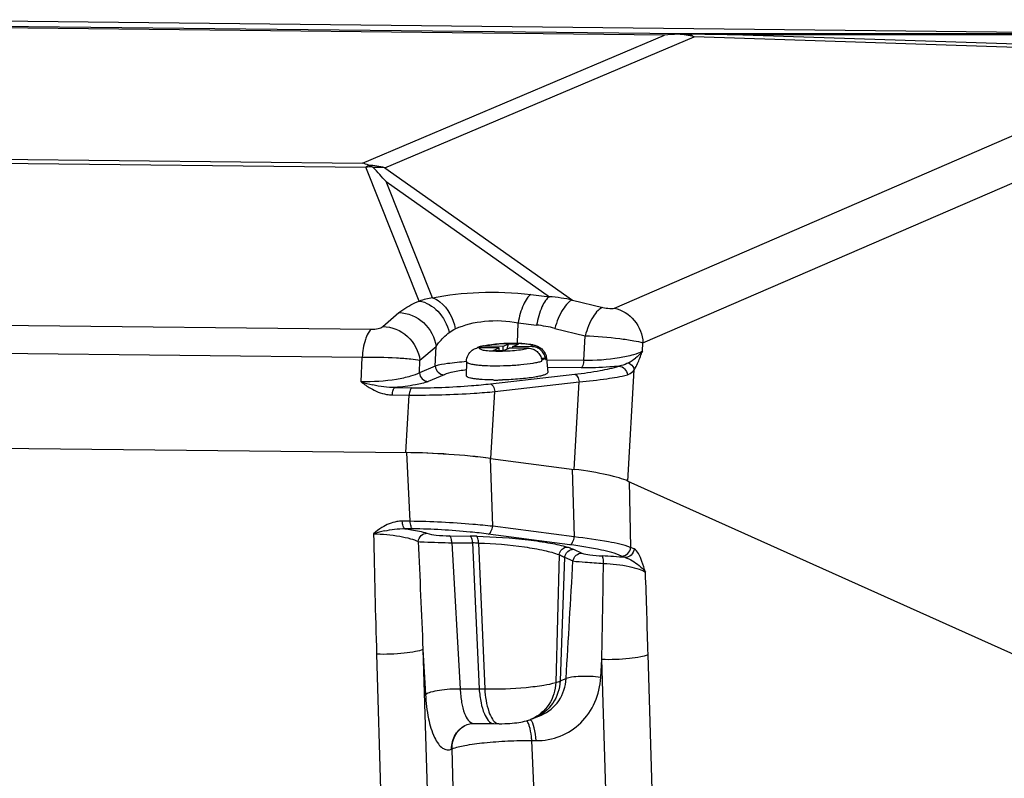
# Model space of a CAD drawing. Header units: millimetres. Extents: x 0 to 420, y 0 to 297.
# Tile 25 of 59: x 187 to 205, y 81 to 94. Entities that reach past the tile are written whole.
import ezdxf

# ---------------------------------------------------------------- set-up
doc = ezdxf.new("R2010")
doc.units = ezdxf.units.MM
doc.header["$LTSCALE"] = 23.1
doc.layers.add('COMPONENTS', color=7, linetype='CONTINUOUS')

msp = doc.modelspace()

# ---------------------------------------------------------------- linework, layer by layer
at = {"layer": 'COMPONENTS', "color": 7, "linetype": 'CONTINUOUS'}
for p, q in [((205.75658, 94.1985), (184.30935, 94.43089)), ((198.83658, 94.18025), (183.91754, 94.34186)), ((198.54658, 94.15709), (183.97821, 94.3149)), ((193.21313, 91.89808), (198.54658, 94.15709)), ((193.60882, 91.81686), (199.06937, 94.12971)), ((205.28406, 94.18252), (198.83658, 94.18025)), ((207.47001, 93.84892), (199.06937, 94.12971)), ((205.38703, 94.16657), (199.75469, 94.16459)), ((207.11126, 93.9187), (199.75469, 94.16459)), ((197.66194, 89.33838), (207.81664, 93.73498)), ((198.16686, 88.72412), (208.32156, 93.12071)), ((178.35663, 91.98651), (193.27567, 91.8249)), ((178.64476, 92.05589), (193.21313, 91.89808)), ((194.21624, 89.46193), (193.27567, 91.8249)), ((193.60882, 91.81686), (196.92291, 89.48033)), ((194.44881, 89.51854), (193.63177, 91.5712)), ((193.63177, 91.5712), (196.51462, 89.53871)), ((196.1885, 89.57801), (196.51462, 89.53871)), ((196.92291, 89.48033), (197.45691, 89.34999)), ((171.74269, 89.1997), (193.36733, 88.96546)), ((193.57394, 89.01364), (193.8582, 89.25766)), ((195.94844, 88.71664), (195.96345, 89.07859)), ((195.96345, 89.07859), (196.2895, 89.0393)), ((196.61166, 88.98044), (197.14566, 88.8501)), ((197.1203, 88.41186), (197.14566, 88.8501)), ((171.58398, 88.70434), (193.20862, 88.4701)), ((195.69027, 88.66209), (195.79105, 88.70478)), ((195.77177, 88.61826), (195.79105, 88.70478)), ((195.79105, 88.70478), (195.97142, 88.70283)), ((195.87064, 88.66014), (195.97142, 88.70283)), ((198.15837, 88.57705), (198.16686, 88.72412)), ((194.22947, 88.41597), (194.51373, 88.65999)), ((194.49948, 88.31524), (194.51373, 88.65999)), ((195.6249, 88.6344), (195.28566, 88.63808)), ((195.69027, 88.66209), (195.35103, 88.66577)), ((195.52411, 88.59172), (195.6249, 88.6344)), ((195.52411, 88.59172), (195.70448, 88.58976)), ((195.62667, 88.59061), (195.6249, 88.6344)), ((195.69027, 88.66209), (195.69321, 88.58931)), ((195.70448, 88.58976), (195.80526, 88.63245)), ((196.1445, 88.62878), (195.80526, 88.63245)), ((195.87178, 88.63173), (195.87064, 88.66014)), ((196.20987, 88.65646), (195.87064, 88.66014)), ((193.19069, 88.03645), (193.20862, 88.4701)), ((194.22044, 88.19705), (194.22947, 88.41597)), ((195.05066, 88.39442), (195.04753, 88.14399)), ((195.05066, 88.39442), (195.05066, 88.39424)), ((196.44558, 88.44819), (196.37288, 88.44897)), ((196.37945, 88.42051), (196.38021, 88.4205)), ((196.38195, 88.40125), (196.38021, 88.4205)), ((196.44732, 88.42894), (196.44558, 88.44819)), ((197.1203, 88.41186), (196.46264, 88.41899)), ((196.463, 88.45146), (196.48631, 88.2021)), ((194.49948, 88.31524), (194.22044, 88.19705)), ((194.65585, 88.16107), (194.37679, 88.04288)), ((195.47233, 88.00131), (196.96307, 88.17102)), ((197.07319, 88.28327), (196.47812, 88.28972)), ((197.90128, 86.284), (198.0128, 88.24897)), ((195.55036, 87.86407), (197.0411, 88.03378)), ((196.95352, 86.49035), (197.0411, 88.03378)), ((193.74165, 87.80603), (194.0378, 87.80282)), ((193.78886, 87.93462), (194.085, 87.93141)), ((193.97672, 86.7864), (194.0378, 87.80282)), ((195.47936, 86.68257), (195.55036, 87.86407)), ((170.39336, 87.04185), (193.99996, 86.78615)), ((194.0564, 85.57272), (193.99996, 86.78615)), ((195.51326, 85.4851), (195.47367, 86.68331)), ((195.47367, 86.68331), (196.95352, 86.49035)), ((196.91474, 86.4954), (196.95433, 85.29719)), ((197.90128, 86.284), (209.32785, 81.15534)), ((197.92186, 86.27476), (197.94957, 85.11306)), ((194.0564, 85.57272), (193.91644, 85.57424)), ((194.10094, 85.44041), (193.96095, 85.44192)), ((196.95433, 85.29719), (195.51326, 85.4851)), ((194.74978, 85.31512), (195.11508, 85.31117)), ((194.79363, 85.19447), (194.9387, 82.61646)), ((194.79363, 85.19447), (195.15893, 85.19051)), ((196.87721, 85.15933), (195.43614, 85.34724)), ((195.15893, 85.19051), (195.27465, 82.61279)), ((195.26396, 85.18869), (195.37224, 82.61243)), ((196.94131, 85.07843), (197.08888, 85.01195)), ((198.01036, 85.08578), (197.94957, 85.11306)), ((196.68443, 84.98435), (196.62906, 82.72961)), ((196.78309, 84.93916), (196.70496, 82.75458)), ((196.78309, 84.93916), (196.93076, 84.87334)), ((197.85047, 84.93213), (197.78966, 84.95943)), ((194.28184, 83.31145), (194.32653, 82.51712)), ((194.28184, 83.31145), (194.5845, 73.19034)), ((193.46284, 83.22568), (193.7655, 73.10457)), ((197.42199, 82.81684), (197.43979, 83.13729)), ((197.72832, 73.51729), (197.43979, 83.13729)), ((198.54615, 73.60256), (198.25762, 83.22257)), ((196.70496, 82.75458), (196.80994, 82.79543)), ((194.9387, 82.61646), (195.27465, 82.61279)), ((195.05189, 81.97955), (195.05211, 81.97964)), ((195.17926, 82.00416), (195.53429, 82.00031)), ((195.53429, 82.00031), (195.62822, 81.99945)), ((194.78791, 81.55073), (194.79726, 81.55469)), ((195.03513, 71.56856), (194.79726, 81.55469)), ((196.66636, 71.7394), (196.20298, 81.70191)), ((196.20298, 81.70191), (196.27902, 81.70108))]:
    msp.add_line(p, q, dxfattribs=at)
for points in [[(195.62822, 81.99945), (195.67731, 81.99968), (195.72566, 82.00075), (195.77186, 82.00256), (195.81574, 82.00503), (195.85754, 82.00814), (195.89822, 82.01194), (195.93726, 82.01639), (195.97359, 82.0214), (196.00795, 82.02707), (196.04171, 82.03367), (196.07527, 82.04136), (196.10922, 82.0504), (196.14362, 82.061), (196.16946, 82.07)], [(196.16884, 82.06978), (196.19075, 82.07789), (196.21086, 82.08554), (196.2303, 82.09313), (196.24909, 82.10066), (196.37238, 82.15163)], [(195.0521, 81.97965), (195.06066, 81.98311), (195.08487, 81.99129), (195.1121, 81.99795)], [(195.1121, 81.99795), (195.14148, 82.00238), (195.17245, 82.00416), (195.17923, 82.00416)]]:
    msp.add_lwpolyline(points, dxfattribs=at)
for centre, radius, start, end in [((198.96292, 90.18426), 3.99459, 92.541947, 95.982577), ((198.84115, 93.89191), 0.28838, 90.908504, 101.074287), ((198.87337, 92.19961), 1.97726, 88.813941, 92.539632), ((198.58197, 91.98449), 2.19989, 77.199555, 84.684753), ((198.81731, 92.99429), 1.18612, 85.309931, 89.069469), ((199.00961, 98.58994), 4.41454, 268.762859, 269.392548), ((198.04156, -0.08799), 94.26815, 88.9587067, 89.4400576), ((192.9559, 90.90505), 1.0258, 68.899146, 75.477906), ((193.55085, 89.36716), 2.4731, 93.831169, 96.388567), ((193.12142, 89.67165), 2.19989, 77.199555, 84.684752), ((193.45956, 89.68042), 2.14165, 86.003676, 91.47629), ((174.43582, 74.35074), 25.78816, 41.89489, 42.645998), ((196.26005, 86.30141), 3.2473, 78.221532, 85.503665), ((194.69041, 88.01971), 1.51818, 99.156699, 108.199388), ((195.95816, 86.31434), 2.74503, 76.227615, 83.067341), ((195.59461, 87.49101), 1.20621, 101.483127, 101.719856), ((195.28319, 88.41879), 0.2193, 89.355109, 103.337888), ((195.34738, 88.45306), 0.21263, 105.668997, 122.665217), ((196.13127, 88.37853), 0.25171, 5.178875, 9.599326), ((197.45927, 89.18426), 0.92866, 299.052389, 308.398611), ((194.00746, 90.64023), 2.72888, 252.584088, 257.05493), ((195.56947, 92.48912), 4.42089, 269.382179, 269.900184), ((195.56953, 92.86946), 4.80124, 269.907413, 270.87653), ((195.56655, 93.07294), 5.00474, 270.875026, 271.348707), ((194.1419, 83.03172), 2.43143, 102.794845, 107.51636), ((401.54476, 89.44575), 208.17487, 181.127213, 181.7122008), ((671.548, 104.71834), 477.746, 182.3396884, 182.5681751), ((195.01572, 76.2081), 9.10361, 88.639029, 89.37463), ((195.1185, 79.84634), 5.34433, 88.440349, 89.566501), ((197.26931, 79.55479), 5.40865, 83.831658, 88.112491), ((-180.22376, 71.88346), 378.6512, 1.716039, 1.9357714), ((195.33966, 86.95958), 4.34728, 269.143166, 270.429407), ((195.94262, 82.6892), 0.65944, 290.120394, 293.478202), ((195.62146, 82.0859), 0.08637, 260.871241, 269.280392)]:
    msp.add_arc(centre, radius, start, end, dxfattribs=at)
for centre, major_axis, ratio, start_param, end_param in [((194.62377, 86.49557), (1.91632, -0.11889), 0.13888155, 7.39979782, 8.20700724), ((194.67714, 86.4822), (1.9265, -0.12776), 0.14351455, 1.15408386, 1.93948209), ((196.09772, 86.30338), (1.91634, -0.11886), 0.13887164, 6.63669227, 7.39967345)]:
    msp.add_ellipse(centre, major_axis=major_axis, ratio=ratio, start_param=start_param, end_param=end_param, dxfattribs=at)
for points in [[(199.06937, 94.12971), (199.03519, 94.14782), (198.99949, 94.16338), (198.96281, 94.17566)], [(193.3252, 91.86208), (193.30795, 91.85075), (193.29143, 91.83824), (193.27567, 91.8249)], [(193.32521, 91.86208), (193.34583, 91.85414), (193.36601, 91.84494), (193.38561, 91.83474)], [(193.38561, 91.83474), (193.39243, 91.83119), (193.39918, 91.82701), (193.40438, 91.82136)], [(194.74646, 88.90724), (194.77947, 88.93293), (194.81544, 88.95538), (194.85352, 88.97268)], [(195.15288, 88.59427), (195.17622, 88.61218), (195.20398, 88.62535), (195.2326, 88.63218)], [(195.35103, 88.66577), (195.3305, 88.66599), (195.30973, 88.66332), (195.28996, 88.65779)], [(198.0819, 88.38475), (198.10946, 88.44799), (198.13396, 88.51253), (198.15837, 88.57705)], [(193.19069, 88.03645), (193.2429, 87.99497), (193.29746, 87.95605), (193.35505, 87.92244)], [(193.78885, 87.93462), (193.65712, 87.93018), (193.52463, 87.95132), (193.39614, 87.9807)], [(193.5585, 85.46346), (193.50593, 85.4303), (193.45685, 85.39152), (193.41018, 85.35047)], [(193.60344, 85.40278), (193.72036, 85.42927), (193.84128, 85.44884), (193.96097, 85.44192)], [(196.80994, 82.79543), (196.84967, 83.4881), (196.88999, 84.18074), (196.93076, 84.87334)], [(198.21135, 84.67398), (198.19163, 84.73727), (198.17185, 84.80061), (198.14893, 84.86281)], [(197.43979, 83.13729), (197.45037, 83.7017), (197.46065, 84.26612), (197.47057, 84.83054)], [(196.62906, 82.72961), (196.65492, 82.73598), (196.68044, 82.74419), (196.70496, 82.75458)], [(195.58224, 82.0086), (195.59031, 82.00483), (195.59895, 82.00203), (195.60775, 82.00062)]]:
    msp.add_open_spline(points, degree=3, dxfattribs=at)
for points, knots in [([(194.44881, 89.51854), (194.71773, 89.57812), (195.30046, 89.63559), (195.88411, 89.61466), (196.1885, 89.57801)], [0, 0, 0, 0, 0.47324587, 1, 1, 1, 1]), ([(196.1885, 89.57801), (196.16133, 89.56117), (196.10957, 89.5039), (196.02194, 89.33951), (195.9824, 89.188), (195.96337, 89.0786)], [0, 0, 0, 0, 0.1718469, 0.40306526, 1, 1, 1, 1]), ([(196.51462, 89.53871), (196.48745, 89.52186), (196.4357, 89.4646), (196.34807, 89.30021), (196.30852, 89.1487), (196.2895, 89.0393)], [0, 0, 0, 0, 0.1718469, 0.40306525, 1, 1, 1, 1]), ([(193.8582, 89.25766), (193.87994, 89.27633), (193.99026, 89.35925), (194.11557, 89.41995), (194.21624, 89.46193)], [0, 0, 0, 0, 0.20804207, 1, 1, 1, 1]), ([(194.21629, 89.46196), (194.33923, 89.4456), (194.5846, 89.2917), (194.71171, 89.0453), (194.74646, 88.90724)], [0, 0, 0, 0, 0.46557579, 1, 1, 1, 1]), ([(194.44887, 89.51855), (194.49686, 89.50438), (194.70509, 89.38874), (194.81752, 89.15189), (194.85353, 88.97268)], [0, 0, 0, 0, 0.2148756, 1, 1, 1, 1]), ([(196.92291, 89.48033), (196.89101, 89.47014), (196.825, 89.41958), (196.70667, 89.25671), (196.64487, 89.0972), (196.61166, 88.98044)], [0, 0, 0, 0, 0.16653047, 0.39641944, 1, 1, 1, 1]), ([(193.8582, 89.25766), (194.01421, 89.25621), (194.33399, 89.12248), (194.49388, 88.81756), (194.51373, 88.66)], [0, 0, 0, 0, 0.49557342, 1, 1, 1, 1]), ([(197.45691, 89.34999), (197.42501, 89.33979), (197.35901, 89.28923), (197.24067, 89.12636), (197.17887, 88.96685), (197.14566, 88.8501)], [0, 0, 0, 0, 0.16652592, 0.39641485, 1, 1, 1, 1]), ([(197.45691, 89.34999), (197.49705, 89.34019), (197.56419, 89.33172), (197.63663, 89.32743), (197.66194, 89.33838)], [0, 0, 0, 0, 0.59975764, 1, 1, 1, 1]), ([(197.66194, 89.33838), (197.79644, 89.30802), (198.05173, 89.14564), (198.15887, 88.86515), (198.16686, 88.72412)], [0, 0, 0, 0, 0.4939737, 1, 1, 1, 1]), ([(194.85352, 88.97268), (195.0152, 89.04609), (195.38788, 89.13376), (195.76921, 89.11834), (195.96345, 89.07859)], [0, 0, 0, 0, 0.47246371, 1, 1, 1, 1]), ([(193.36733, 88.96546), (193.34424, 88.94593), (193.30299, 88.88597), (193.23857, 88.72168), (193.21643, 88.57516), (193.20862, 88.4701)], [0, 0, 0, 0, 0.17157773, 0.40232046, 1, 1, 1, 1]), ([(193.36733, 88.96546), (193.40972, 88.96501), (193.4799, 88.97411), (193.55192, 88.99473), (193.57394, 89.01364)], [0, 0, 0, 0, 0.59360742, 1, 1, 1, 1]), ([(193.57394, 89.01364), (193.72995, 89.01219), (194.04973, 88.87845), (194.20962, 88.57353), (194.22947, 88.41597)], [0, 0, 0, 0, 0.49557341, 1, 1, 1, 1]), ([(194.51373, 88.65999), (194.52742, 88.68172), (194.59326, 88.77441), (194.67715, 88.85329), (194.74646, 88.90724)], [0, 0, 0, 0, 0.22625784, 1, 1, 1, 1]), ([(197.14566, 88.8501), (197.34946, 88.8413), (197.63766, 88.81882), (197.97727, 88.76954), (198.11478, 88.74209), (198.16686, 88.72412)], [0, 0, 0, 0, 0.59382674, 0.83962186, 1, 1, 1, 1]), ([(195.28997, 88.65779), (195.2947, 88.65911), (195.31445, 88.66438), (195.3344, 88.66892), (195.3496, 88.67207)], [0, 0, 0, 0, 0.24037553, 1, 1, 1, 1]), ([(196.20987, 88.65646), (196.21147, 88.6581), (196.21417, 88.66145), (196.2151, 88.67086), (196.20216, 88.6815), (196.17947, 88.68961), (196.14416, 88.6979), (196.09799, 88.7045), (196.04158, 88.70978), (195.97675, 88.71328), (195.90528, 88.71498), (195.82925, 88.71477), (195.72513, 88.71195), (195.60021, 88.7043), (195.46666, 88.68931), (195.38553, 88.67488), (195.35103, 88.66577)], [0, 0, 0, 0, 0.00773427, 0.01401999, 0.02979001, 0.0572735, 0.09784155, 0.15092231, 0.21523237, 0.28904788, 0.37032049, 0.45676197, 0.54592212, 0.7222447, 0.87942773, 1, 1, 1, 1]), ([(195.35448, 88.67307), (195.40205, 88.68274), (195.50597, 88.69787), (195.66935, 88.71198), (195.84035, 88.71843), (196.00255, 88.71656), (196.12606, 88.70763), (196.213, 88.69366), (196.27389, 88.67812), (196.33672, 88.65106), (196.3977, 88.60422), (196.44523, 88.53546), (196.46034, 88.47983), (196.463, 88.45146)], [0, 0, 0, 0, 0.11784735, 0.25462932, 0.39802345, 0.53311668, 0.64834513, 0.69823804, 0.74675117, 0.80059325, 0.86325127, 0.93083033, 1, 1, 1, 1]), ([(195.05066, 88.39442), (195.05115, 88.43393), (195.0711, 88.5117), (195.12329, 88.57158), (195.15288, 88.59427)], [0, 0, 0, 0, 0.5144489, 1, 1, 1, 1]), ([(195.28566, 88.63808), (195.28406, 88.63644), (195.28136, 88.63309), (195.28044, 88.62369), (195.29338, 88.61304), (195.31606, 88.60493), (195.35138, 88.59664), (195.39755, 88.59005), (195.45395, 88.58477), (195.51878, 88.58126), (195.59026, 88.57957), (195.66629, 88.57978), (195.7704, 88.58259), (195.89532, 88.59024), (196.02888, 88.60523), (196.11, 88.61966), (196.1445, 88.62878)], [0, 0, 0, 0, 0.00773427, 0.01401999, 0.02979001, 0.0572735, 0.09784155, 0.15092231, 0.21523237, 0.28904788, 0.37032049, 0.45676197, 0.54592212, 0.7222447, 0.87942773, 1, 1, 1, 1]), ([(196.1445, 88.62878), (196.17188, 88.62848), (196.2277, 88.61744), (196.30067, 88.57235), (196.35517, 88.50436), (196.37465, 88.44891), (196.37945, 88.42051)], [0, 0, 0, 0, 0.24245846, 0.4911332, 0.74486395, 1, 1, 1, 1]), ([(196.44483, 88.44819), (196.44002, 88.4766), (196.42054, 88.53205), (196.36605, 88.60004), (196.29307, 88.64513), (196.23725, 88.65617), (196.20987, 88.65646)], [0, 0, 0, 0, 0.25513605, 0.5088668, 0.75754154, 1, 1, 1, 1]), ([(198.15837, 88.57707), (198.10953, 88.54711), (197.97271, 88.50092), (197.6281, 88.42937), (197.33073, 88.40883), (197.1203, 88.41186)], [0, 0, 0, 0, 0.16243856, 0.40336899, 1, 1, 1, 1]), ([(198.15837, 88.57708), (198.15017, 88.56657), (198.11323, 88.52268), (198.07059, 88.48377), (198.03609, 88.45647)], [0, 0, 0, 0, 0.23257284, 1, 1, 1, 1]), ([(193.20862, 88.4701), (193.41142, 88.4738), (193.69842, 88.47001), (194.0384, 88.44514), (194.17634, 88.42891), (194.22947, 88.41597)], [0, 0, 0, 0, 0.59450834, 0.83971926, 1, 1, 1, 1]), ([(195.05067, 88.39256), (194.93892, 88.3836), (194.75444, 88.36455), (194.57013, 88.3358), (194.49948, 88.31524)], [0, 0, 0, 0, 0.60374589, 1, 1, 1, 1]), ([(195.05066, 88.39424), (195.05066, 88.38864), (195.05743, 88.37966), (195.06995, 88.37187), (195.0914, 88.36207), (195.12804, 88.35187), (195.18286, 88.34159), (195.25094, 88.33309), (195.36343, 88.32382), (195.45328, 88.32098), (195.51621, 88.3203)], [0, 0, 0, 0, 0.03489101, 0.06063546, 0.09335119, 0.18072273, 0.29707317, 0.44045963, 0.60793982, 1, 1, 1, 1]), ([(195.51621, 88.3203), (195.59899, 88.3194), (195.76447, 88.32228), (196.00162, 88.33772), (196.1847, 88.35921), (196.30784, 88.38178), (196.35935, 88.39437), (196.38195, 88.40125)], [0, 0, 0, 0, 0.28490221, 0.56926185, 0.81772307, 0.91870324, 1, 1, 1, 1]), ([(196.44558, 88.44819), (196.43736, 88.44253), (196.4158, 88.43215), (196.39335, 88.4245), (196.38021, 88.4205)], [0, 0, 0, 0, 0.42083361, 1, 1, 1, 1]), ([(196.44732, 88.42894), (196.44985, 88.43068), (196.45714, 88.43612), (196.46358, 88.44522), (196.463, 88.45146)], [0, 0, 0, 0, 0.32841865, 1, 1, 1, 1]), ([(197.12039, 88.41186), (197.11823, 88.38281), (197.11116, 88.33897), (197.08932, 88.2901), (197.07319, 88.28327)], [0, 0, 0, 0, 0.6245141, 1, 1, 1, 1]), ([(197.91024, 88.37246), (197.87186, 88.3512), (197.81644, 88.32822), (197.75864, 88.31503), (197.74353, 88.31232)], [0, 0, 0, 0, 0.74072871, 1, 1, 1, 1]), ([(197.91024, 88.37245), (197.92326, 88.36654), (197.97029, 88.33875), (198.00528, 88.28853), (198.01277, 88.24892)], [0, 0, 0, 0, 0.26184546, 1, 1, 1, 1]), ([(198.0128, 88.24897), (198.01909, 88.25899), (198.04477, 88.30287), (198.06633, 88.34901), (198.0819, 88.38475)], [0, 0, 0, 0, 0.23287309, 1, 1, 1, 1]), ([(194.22044, 88.19705), (194.17174, 88.16751), (194.03585, 88.12189), (193.69389, 88.05198), (193.39913, 88.03269), (193.19069, 88.03645)], [0, 0, 0, 0, 0.1628754, 0.40392863, 1, 1, 1, 1]), ([(194.22042, 88.19704), (194.22341, 88.15724), (194.25836, 88.07849), (194.33831, 88.04329), (194.37679, 88.04288)], [0, 0, 0, 0, 0.50913752, 1, 1, 1, 1]), ([(194.49948, 88.31524), (194.50247, 88.27544), (194.53742, 88.19668), (194.61736, 88.16149), (194.65585, 88.16107)], [0, 0, 0, 0, 0.50913785, 1, 1, 1, 1]), ([(195.04843, 88.24736), (194.96919, 88.23676), (194.83693, 88.21505), (194.70581, 88.18222), (194.65585, 88.16107)], [0, 0, 0, 0, 0.59571983, 1, 1, 1, 1]), ([(196.48631, 88.2021), (196.48695, 88.1953), (196.47808, 88.18379), (196.46234, 88.1738), (196.43408, 88.16014), (196.38575, 88.14491), (196.34313, 88.13495), (196.31868, 88.12992)], [0, 0, 0, 0, 0.10862839, 0.1941012, 0.30469402, 0.60294603, 1, 1, 1, 1]), ([(196.96307, 88.17102), (197.1136, 88.18816), (197.3757, 88.22456), (197.63535, 88.27926), (197.74353, 88.31232)], [0, 0, 0, 0, 0.57252996, 1, 1, 1, 1]), ([(196.96307, 88.17102), (196.98428, 88.16633), (197.0226, 88.11746), (197.03621, 88.06601), (197.0411, 88.03378)], [0, 0, 0, 0, 0.39981894, 1, 1, 1, 1]), ([(197.0411, 88.03378), (197.20477, 88.04895), (197.48956, 88.0812), (197.77259, 88.12983), (197.89116, 88.15951)], [0, 0, 0, 0, 0.57353327, 1, 1, 1, 1]), ([(197.74353, 88.31232), (197.68912, 88.30702), (197.46615, 88.28869), (197.24223, 88.28145), (197.07319, 88.28327)], [0, 0, 0, 0, 0.24434555, 1, 1, 1, 1]), ([(197.74353, 88.31232), (197.7798, 88.31111), (197.85499, 88.27353), (197.88709, 88.19837), (197.89088, 88.15941)], [0, 0, 0, 0, 0.48113288, 1, 1, 1, 1]), ([(197.89116, 88.15951), (197.9274, 88.16857), (197.97349, 88.1979), (198.00503, 88.23782), (198.0128, 88.24895)], [0, 0, 0, 0, 0.73355323, 1, 1, 1, 1]), ([(194.37679, 88.04288), (194.30437, 88.01222), (194.10676, 87.97151), (193.90935, 87.94586), (193.78886, 87.93462)], [0, 0, 0, 0, 0.39387754, 1, 1, 1, 1]), ([(194.085, 87.93141), (194.43733, 87.9276), (194.90108, 87.94487), (195.36221, 87.98878), (195.47233, 88.00131)], [0, 0, 0, 0, 0.76070722, 1, 1, 1, 1]), ([(195.5218, 88.06848), (195.4576, 88.06918), (195.36596, 88.07208), (195.25124, 88.08155), (195.18184, 88.09022), (195.12601, 88.10072), (195.08872, 88.11114), (195.06693, 88.12115), (195.05425, 88.1291), (195.04745, 88.13831), (195.04753, 88.14399)], [0, 0, 0, 0, 0.39244109, 0.56002837, 0.70345623, 0.81975513, 0.9069878, 0.93960487, 0.96524359, 1, 1, 1, 1]), ([(195.47233, 88.00131), (195.49354, 87.99662), (195.53186, 87.94776), (195.54547, 87.89631), (195.55036, 87.86407)], [0, 0, 0, 0, 0.39981896, 1, 1, 1, 1]), ([(196.25859, 88.1187), (196.17044, 88.10372), (195.97916, 88.08223), (195.78713, 88.07201), (195.68434, 88.06959)], [0, 0, 0, 0, 0.46514452, 1, 1, 1, 1]), ([(196.31868, 88.12992), (196.31392, 88.12894), (196.29394, 88.12493), (196.27389, 88.12129), (196.25859, 88.1187)], [0, 0, 0, 0, 0.23845114, 1, 1, 1, 1]), ([(193.35505, 87.92244), (193.44251, 87.87139), (193.57194, 87.81884), (193.7074, 87.8064), (193.74165, 87.80603)], [0, 0, 0, 0, 0.74725021, 1, 1, 1, 1]), ([(193.74165, 87.80603), (193.74381, 87.83508), (193.75087, 87.87892), (193.77272, 87.92779), (193.78885, 87.93462)], [0, 0, 0, 0, 0.62451411, 1, 1, 1, 1]), ([(194.085, 87.93141), (194.06887, 87.92458), (194.04703, 87.87571), (194.03996, 87.83187), (194.0378, 87.80282)], [0, 0, 0, 0, 0.3754859, 1, 1, 1, 1]), ([(194.0378, 87.80282), (194.42166, 87.79916), (194.9268, 87.81414), (195.43004, 87.85295), (195.55036, 87.86407)], [0, 0, 0, 0, 0.76059261, 1, 1, 1, 1]), ([(193.91644, 85.57424), (193.88463, 85.57458), (193.75846, 85.56487), (193.63812, 85.5137), (193.5585, 85.46346)], [0, 0, 0, 0, 0.25261973, 1, 1, 1, 1]), ([(193.96097, 85.44192), (193.94469, 85.44923), (193.92383, 85.49977), (193.91781, 85.54457), (193.91643, 85.57424)], [0, 0, 0, 0, 0.37530384, 1, 1, 1, 1]), ([(195.51326, 85.4851), (195.39666, 85.49803), (194.91227, 85.54458), (194.42566, 85.56872), (194.0564, 85.57272)], [0, 0, 0, 0, 0.24109638, 1, 1, 1, 1]), ([(194.10094, 85.44041), (194.08466, 85.44771), (194.0638, 85.49826), (194.05778, 85.54305), (194.0564, 85.57272)], [0, 0, 0, 0, 0.37530051, 1, 1, 1, 1]), ([(193.96095, 85.44192), (194.00137, 85.43677), (194.13292, 85.41769), (194.26484, 85.39371), (194.35222, 85.36383)], [0, 0, 0, 0, 0.30611527, 1, 1, 1, 1]), ([(195.43614, 85.34724), (195.32948, 85.36114), (194.88599, 85.41117), (194.43965, 85.43674), (194.10094, 85.44041)], [0, 0, 0, 0, 0.24100555, 1, 1, 1, 1]), ([(195.43614, 85.34724), (195.45702, 85.35179), (195.49421, 85.4018), (195.508, 85.45265), (195.51326, 85.4851)], [0, 0, 0, 0, 0.39407538, 1, 1, 1, 1]), ([(193.41018, 85.3504), (193.56474, 85.34988), (193.78576, 85.33045), (194.04828, 85.27363), (194.15719, 85.23685), (194.20027, 85.21487)], [0, 0, 0, 0, 0.57529944, 0.82001501, 1, 1, 1, 1]), ([(194.20025, 85.21488), (194.20496, 85.25371), (194.23927, 85.32826), (194.31572, 85.36353), (194.35222, 85.36383)], [0, 0, 0, 0, 0.51731139, 1, 1, 1, 1]), ([(194.20027, 85.21488), (194.23513, 85.21246), (194.43281, 85.20251), (194.63069, 85.1972), (194.79363, 85.19447)], [0, 0, 0, 0, 0.17658942, 1, 1, 1, 1]), ([(194.35222, 85.36383), (194.40557, 85.34556), (194.53921, 85.32623), (194.6724, 85.31596), (194.74978, 85.31512)], [0, 0, 0, 0, 0.42151662, 1, 1, 1, 1]), ([(194.79363, 85.19447), (194.79165, 85.22166), (194.78526, 85.26297), (194.76479, 85.30839), (194.74978, 85.31512)], [0, 0, 0, 0, 0.62377895, 1, 1, 1, 1]), ([(195.15893, 85.19051), (195.15695, 85.21771), (195.15056, 85.25901), (195.13009, 85.30443), (195.11508, 85.31117)], [0, 0, 0, 0, 0.62377895, 1, 1, 1, 1]), ([(195.26396, 85.18869), (195.26283, 85.21565), (195.25782, 85.25492), (195.24505, 85.3015), (195.23194, 85.30914)], [0, 0, 0, 0, 0.64023273, 1, 1, 1, 1]), ([(195.23194, 85.30914), (195.53644, 85.30193), (195.97331, 85.27236), (196.50505, 85.1964), (196.7332, 85.14817), (196.82917, 85.11909)], [0, 0, 0, 0, 0.56701261, 0.81333512, 1, 1, 1, 1]), ([(196.87721, 85.15933), (196.89809, 85.16389), (196.93528, 85.2139), (196.94907, 85.26475), (196.95433, 85.29719)], [0, 0, 0, 0, 0.39407541, 1, 1, 1, 1]), ([(197.94957, 85.11306), (197.82441, 85.16028), (197.49104, 85.22807), (197.15712, 85.27471), (196.95433, 85.29719)], [0, 0, 0, 0, 0.39601318, 1, 1, 1, 1]), ([(195.26396, 85.18869), (195.53582, 85.18132), (195.92589, 85.15022), (196.39858, 85.06841), (196.60044, 85.01589), (196.68443, 84.98435)], [0, 0, 0, 0, 0.56691669, 0.81298971, 1, 1, 1, 1]), ([(196.68443, 84.98435), (196.69183, 85.02001), (196.72614, 85.08619), (196.7959, 85.11845), (196.82917, 85.11909)], [0, 0, 0, 0, 0.52257926, 1, 1, 1, 1]), ([(196.78309, 84.93916), (196.78934, 84.97674), (196.82773, 85.04865), (196.90461, 85.07884), (196.94131, 85.07843)], [0, 0, 0, 0, 0.50927969, 1, 1, 1, 1]), ([(196.82917, 85.11909), (196.8399, 85.11584), (196.87783, 85.10387), (196.91527, 85.09016), (196.94131, 85.07843)], [0, 0, 0, 0, 0.28197219, 1, 1, 1, 1]), ([(197.78966, 84.95943), (197.67651, 85.0102), (197.3706, 85.08463), (197.06353, 85.13503), (196.87721, 85.15933)], [0, 0, 0, 0, 0.39759651, 1, 1, 1, 1]), ([(197.78966, 84.95943), (197.82859, 84.959), (197.91024, 84.9933), (197.94638, 85.07282), (197.94957, 85.11306)], [0, 0, 0, 0, 0.4909288, 1, 1, 1, 1]), ([(198.01037, 85.08577), (198.00718, 85.04553), (197.97102, 84.96603), (197.88939, 84.93171), (197.85046, 84.93214)], [0, 0, 0, 0, 0.50906847, 1, 1, 1, 1]), ([(198.14893, 84.86281), (198.13111, 84.9112), (198.09832, 84.99105), (198.04418, 85.07059), (198.01036, 85.08578)], [0, 0, 0, 0, 0.58175815, 1, 1, 1, 1]), ([(196.68443, 84.98435), (196.69392, 84.98083), (196.72764, 84.9677), (196.76061, 84.95236), (196.78309, 84.93916)], [0, 0, 0, 0, 0.2797842, 1, 1, 1, 1]), ([(196.93076, 84.87334), (197.00156, 84.86274), (197.18179, 84.84899), (197.36179, 84.83639), (197.47057, 84.83054)], [0, 0, 0, 0, 0.39660362, 1, 1, 1, 1]), ([(196.93077, 84.87334), (196.93716, 84.91079), (196.97563, 84.98235), (197.05227, 85.01235), (197.08888, 85.01195)], [0, 0, 0, 0, 0.50928227, 1, 1, 1, 1]), ([(197.08888, 85.01195), (197.13252, 84.99227), (197.25463, 84.97464), (197.37432, 84.96291), (197.44745, 84.96051)], [0, 0, 0, 0, 0.39551833, 1, 1, 1, 1]), ([(197.47059, 84.83055), (197.47044, 84.85946), (197.46859, 84.89889), (197.45876, 84.94165), (197.4521, 84.957), (197.44745, 84.9605)], [0, 0, 0, 0, 0.64866784, 0.86951974, 1, 1, 1, 1]), ([(197.85046, 84.93213), (197.89688, 84.92134), (197.98325, 84.87767), (198.06088, 84.82325), (198.09727, 84.79313)], [0, 0, 0, 0, 0.50221655, 1, 1, 1, 1]), ([(197.47057, 84.83054), (197.62303, 84.82438), (197.83605, 84.80007), (198.08159, 84.73593), (198.17698, 84.69728), (198.21135, 84.67403)], [0, 0, 0, 0, 0.60047525, 0.83671969, 1, 1, 1, 1]), ([(198.09727, 84.79313), (198.1087, 84.78367), (198.15016, 84.74751), (198.18799, 84.70679), (198.21133, 84.67404)], [0, 0, 0, 0, 0.26944061, 1, 1, 1, 1]), ([(194.28184, 83.31145), (194.24131, 83.29221), (194.13028, 83.26638), (193.85795, 83.22821), (193.62588, 83.22093), (193.46284, 83.22568)], [0, 0, 0, 0, 0.16273302, 0.40833934, 1, 1, 1, 1]), ([(197.43979, 83.13729), (197.60232, 83.13257), (197.83377, 83.13985), (198.10575, 83.17776), (198.21683, 83.2035), (198.25762, 83.22257)], [0, 0, 0, 0, 0.59069746, 0.83643127, 1, 1, 1, 1]), ([(196.27902, 81.70108), (196.42358, 81.69951), (196.71625, 81.75266), (197.08969, 81.99718), (197.34491, 82.36981), (197.41365, 82.66656), (197.42199, 82.81684)], [0, 0, 0, 0, 0.24686272, 0.4928668, 0.74300759, 1, 1, 1, 1]), ([(196.37238, 82.15163), (196.49509, 82.2026), (196.71771, 82.38547), (196.80281, 82.65829), (196.80994, 82.79543)], [0, 0, 0, 0, 0.49177358, 1, 1, 1, 1]), ([(197.42199, 82.81684), (197.30137, 82.83163), (197.12842, 82.84051), (196.92427, 82.82507), (196.84045, 82.80939), (196.80994, 82.7954)], [0, 0, 0, 0, 0.59168313, 0.8365609, 1, 1, 1, 1]), ([(194.32653, 82.51712), (194.35524, 82.53708), (194.4381, 82.56665), (194.64143, 82.60953), (194.81649, 82.61995), (194.9387, 82.61643)], [0, 0, 0, 0, 0.16770401, 0.41355579, 1, 1, 1, 1]), ([(194.9387, 82.61646), (194.94246, 82.53493), (194.95927, 82.38219), (195.00728, 82.17464), (195.10061, 82.0052), (195.17926, 82.00417)], [0, 0, 0, 0, 0.35788705, 0.65509384, 1, 1, 1, 1]), ([(195.27465, 82.61279), (195.28062, 82.53104), (195.30157, 82.37801), (195.35653, 82.16923), (195.45419, 82.00123), (195.53429, 82.00035)], [0, 0, 0, 0, 0.35575066, 0.65235017, 1, 1, 1, 1]), ([(195.37223, 82.61242), (195.38193, 82.47645), (195.40934, 82.28963), (195.4945, 82.08853), (195.55181, 82.02283), (195.58224, 82.0086)], [0, 0, 0, 0, 0.62335543, 0.84641082, 1, 1, 1, 1]), ([(195.37224, 82.61243), (195.61644, 82.60963), (195.96676, 82.62201), (196.38508, 82.6719), (196.56084, 82.7051), (196.62906, 82.72961)], [0, 0, 0, 0, 0.57893928, 0.82815284, 1, 1, 1, 1]), ([(196.62906, 82.72961), (196.62215, 82.59281), (196.54138, 82.32252), (196.32517, 82.1364), (196.20534, 82.08435)], [0, 0, 0, 0, 0.51181987, 1, 1, 1, 1]), ([(196.70496, 82.75458), (196.69695, 82.61615), (196.61015, 82.34176), (196.38597, 82.15729), (196.26243, 82.10613)], [0, 0, 0, 0, 0.5090773, 1, 1, 1, 1]), ([(194.32653, 82.51712), (194.33464, 82.37311), (194.36513, 82.11449), (194.44824, 81.8186), (194.5445, 81.64812), (194.61872, 81.56836), (194.70493, 81.53016), (194.76288, 81.54013), (194.78791, 81.55073)], [0, 0, 0, 0, 0.36566187, 0.6589843, 0.77077296, 0.85935505, 0.93107763, 1, 1, 1, 1]), ([(196.27902, 81.70108), (196.27546, 81.77759), (196.25877, 81.90541), (196.21361, 82.03387), (196.17767, 82.07335)], [0, 0, 0, 0, 0.58922878, 1, 1, 1, 1]), ([(194.78791, 81.55073), (194.78578, 81.64022), (194.8302, 81.82183), (194.97256, 81.94594), (195.05189, 81.97955)], [0, 0, 0, 0, 0.50956483, 1, 1, 1, 1]), ([(194.79726, 81.55469), (194.79517, 81.64256), (194.83784, 81.82067), (194.97505, 81.94467), (195.05215, 81.97953)], [0, 0, 0, 0, 0.50948536, 1, 1, 1, 1]), ([(196.15968, 81.96316), (196.15685, 81.97168), (196.14598, 82.00198), (196.13217, 82.03144), (196.11945, 82.05089)], [0, 0, 0, 0, 0.2787356, 1, 1, 1, 1]), ([(196.20298, 81.70191), (196.20186, 81.72603), (196.19528, 81.81413), (196.17993, 81.90218), (196.15968, 81.96316)], [0, 0, 0, 0, 0.27317839, 1, 1, 1, 1]), ([(194.79726, 81.55469), (194.86773, 81.58454), (195.05802, 81.62507), (195.38591, 81.66997), (195.78174, 81.69768), (196.06185, 81.70343), (196.20298, 81.70191)], [0, 0, 0, 0, 0.16187341, 0.40752951, 0.70146785, 1, 1, 1, 1])]:
    msp.add_open_spline(points, degree=3, knots=knots, dxfattribs=at)

doc.saveas('drawing.dxf')
